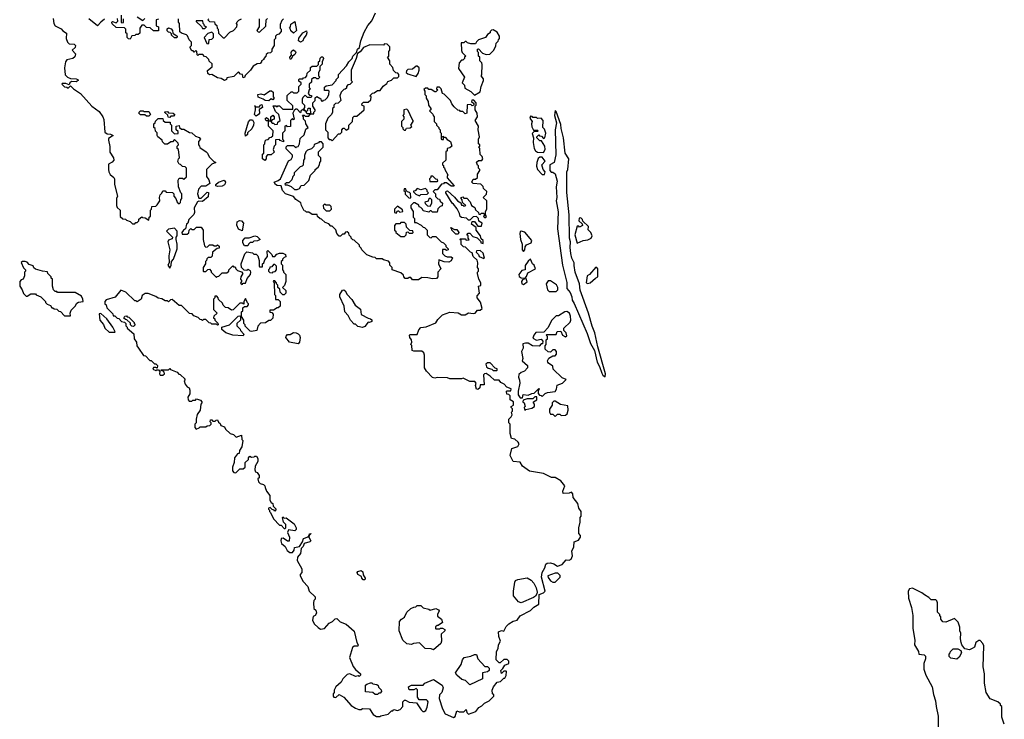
# Model space of a CAD drawing. Extents: x 2807299 to 2951576, y 860688 to 1033801.
# Tile 60 of 72: x 2875950 to 2884382, y 983177 to 989167. Entities that reach past the tile are written whole.
import ezdxf

# ---------------------------------------------------------------- set-up
doc = ezdxf.new("R2010")
doc.units = 0

msp = doc.modelspace()

# ---------------------------------------------------------------- linework, layer by layer
at = {"layer": '0CON10XD'}
for points in [[(2878755, 987350), (2878741.7, 987348.3), (2878728.3, 987331.7), (2878715, 987330), (2878697, 987313), (2878685, 987312.5), (2878667.5, 987335), (2878658.3, 987368.3), (2878625, 987400), (2878615, 987400), (2878598.3, 987418.3), (2878565, 987430), (2878535, 987460), (2878523, 987463), (2878501.7, 987481.7), (2878498.3, 987498.3), (2878455, 987500), (2878425, 987520), (2878405, 987520), (2878398.3, 987528.3), (2878385, 987530), (2878362.5, 987575), (2878358.3, 987598.3), (2878315, 987627.5), (2878293.6, 987653.6), (2878225.9, 987675.9), (2878200, 987705), (2878190, 987745), (2878155, 987746.2), (2878141.2, 987755), (2878130, 987775), (2878165, 987790), (2878183.3, 987805), (2878251.7, 987958.3), (2878275, 987970), (2878286.4, 987993.6), (2878287.5, 988007.5), (2878231.7, 988061.7), (2878231.7, 988078.3), (2878245, 988090), (2878295, 988090), (2878315, 988070), (2878321.7, 988078.3), (2878335, 988080), (2878347.5, 988105), (2878351.7, 988148.3), (2878385, 988180), (2878401.7, 988228.3), (2878420, 988245), (2878400, 988275), (2878398.3, 988298.3), (2878380, 988315), (2878380, 988335), (2878371.7, 988348.3), (2878385, 988350), (2878395, 988340), (2878425, 988340), (2878440, 988360), (2878411.7, 988361.7), (2878400, 988380), (2878381.7, 988391.7), (2878380, 988400), (2878361.7, 988388.3), (2878355, 988370), (2878325, 988400), (2878315, 988400), (2878301.7, 988388.3), (2878290, 988365), (2878300, 988315), (2878295, 988310), (2878285, 988320), (2878270, 988305), (2878268.3, 988251.7), (2878245, 988250), (2878235, 988260), (2878220, 988255), (2878220, 988215), (2878200, 988195), (2878200, 988145), (2878210, 988135), (2878208.3, 988121.7), (2878181.7, 988131.7), (2878175, 988140), (2878141.7, 988138.3), (2878140, 988095), (2878130, 988085), (2878120, 988055), (2878128.3, 988031.7), (2878105, 988010), (2878071.7, 988008.3), (2878060, 987995), (2878060, 987975), (2878048.3, 987961.7), (2878030, 987975), (2878030, 988015), (2878040, 988025), (2878040, 988095), (2878050, 988105), (2878051.7, 988128.3), (2878061.7, 988138.3), (2878078.3, 988141.7), (2878091.7, 988158.3), (2878105, 988160), (2878118.3, 988171.7), (2878120, 988215), (2878080, 988255), (2878080, 988300), (2878061.7, 988301.7), (2878051.7, 988318.3), (2878065, 988330), (2878080, 988315), (2878080, 988300), (2878100, 988300), (2878100, 988335), (2878118.3, 988348.3), (2878130, 988335), (2878130, 988315), (2878111.7, 988308.3), (2878100, 988295), (2878111.7, 988281.7), (2878125, 988280), (2878135, 988270), (2878158.3, 988271.7), (2878161.7, 988288.3), (2878180, 988305), (2878170, 988355), (2878141.7, 988381.7), (2878121.7, 988428.3), (2878145, 988430), (2878155, 988420), (2878161.7, 988428.3), (2878175, 988430), (2878205, 988400), (2878288.3, 988401.7), (2878288.3, 988428.3), (2878240, 988475), (2878241.7, 988518.3), (2878275, 988550), (2878285, 988550), (2878295, 988540), (2878325, 988540), (2878340, 988555), (2878340, 988595), (2878360, 988615), (2878360, 988625), (2878341.7, 988641.7), (2878340, 988655), (2878345, 988660), (2878375, 988660), (2878381.7, 988668.3), (2878398.3, 988671.7), (2878410, 988685), (2878411.7, 988708.3), (2878440, 988735), (2878441.7, 988758.3), (2878455, 988770), (2878495, 988770), (2878508.3, 988781.7), (2878510, 988805), (2878520, 988815), (2878523, 988837), (2878535, 988850), (2878545, 988850), (2878552.5, 988835), (2878540, 988805), (2878540, 988785), (2878520, 988765), (2878520, 988735), (2878510, 988715), (2878510, 988685), (2878520, 988675), (2878505, 988660), (2878495, 988660), (2878485, 988670), (2878465, 988670), (2878450, 988655), (2878448.3, 988631.7), (2878430, 988615), (2878430, 988585), (2878440, 988575), (2878430, 988565), (2878420, 988535), (2878431.7, 988521.7), (2878448.3, 988518.3), (2878450, 988505), (2878445, 988500), (2878415, 988500), (2878395, 988520), (2878375, 988500), (2878370, 988485), (2878370, 988455), (2878390, 988435), (2878390, 988415), (2878380, 988400), (2878405, 988380), (2878418.3, 988391.7), (2878421.7, 988408.3), (2878438.3, 988408.3), (2878440, 988360), (2878468.3, 988361.7), (2878470, 988375), (2878480, 988385), (2878480, 988395), (2878460, 988425), (2878460, 988455), (2878480, 988475), (2878481.7, 988498.3), (2878495, 988510), (2878528.3, 988488.3), (2878531.7, 988471.7), (2878545, 988470), (2878551.7, 988478.3), (2878565, 988480), (2878585, 988500), (2878597.5, 988525), (2878600, 988555), (2878595, 988560), (2878561.7, 988561.7), (2878561.7, 988588.3), (2878575, 988600), (2878625, 988610), (2878660, 988645), (2878660, 988655), (2878680, 988675), (2878681.7, 988698.3), (2878749.3, 988770.7), (2878767.5, 988805), (2878786.4, 988823.6), (2878796.7, 988833.3), (2878804.2, 988855.8), (2878833.8, 988886.2), (2878844.4, 988915.6), (2878861.2, 988928.8), (2878872, 988985), (2878900.5, 989059.5), (2878932.5, 989117.5), (2878965, 989157.5), (2878997.5, 989225)], [(2876237, 989177), (2876243, 989133), (2876252.5, 989115), (2876305, 989087.5), (2876320.7, 989070.7), (2876351.7, 989051.7), (2876347.5, 989005), (2876360, 988975), (2876375, 988960), (2876417, 988957), (2876427.5, 988945), (2876425, 988930), (2876400, 988905), (2876427.5, 988875), (2876422.3, 988847.7), (2876405, 988833.3), (2876355, 988822.5), (2876342.5, 988805), (2876332.5, 988755), (2876340, 988695), (2876360, 988675), (2876385, 988663.3), (2876435, 988660), (2876446.7, 988655), (2876451.2, 988645), (2876435, 988633.8), (2876395, 988637.5), (2876380, 988625), (2876375, 988610), (2876345, 988620), (2876315, 988620), (2876310, 988615), (2876333, 988593), (2876355, 988590), (2876365, 988580), (2876385, 988600), (2876410, 988575), (2876470, 988535), (2876567, 988427), (2876629.3, 988379.3), (2876662.5, 988335), (2876671.7, 988311.7), (2876680, 988205), (2876698.3, 988188.3), (2876726.4, 988186.4), (2876750, 988175), (2876711.7, 988148.3), (2876710, 988135), (2876721.7, 988081.7), (2876723, 988033), (2876752.5, 987985), (2876757.5, 987965), (2876743, 987947), (2876711.7, 987928.3), (2876710, 987885), (2876713, 987863), (2876725, 987840), (2876756.4, 987816.4), (2876762.5, 987805), (2876762.5, 987755), (2876787.5, 987655), (2876780, 987635), (2876780, 987575), (2876785, 987560), (2876810, 987535), (2876811.7, 987481.7), (2876833, 987463), (2876855, 987460), (2876865, 987450), (2876895, 987440), (2876915, 987420), (2876935, 987420), (2876945, 987430), (2876955, 987430), (2876970, 987445), (2876971.7, 987458.3), (2876995, 987480), (2877001.7, 987471.7), (2877025, 987470), (2877055, 987450), (2877060, 987475), (2877070, 987485), (2877070, 987535), (2877080, 987545), (2877081.7, 987568.3), (2877115, 987570), (2877128.3, 987581.7), (2877150, 987615), (2877147.5, 987645), (2877153, 987667), (2877168.3, 987681.7), (2877175, 987700), (2877195, 987700), (2877205, 987690), (2877258.3, 987688.3), (2877270, 987675), (2877270, 987655), (2877287, 987637), (2877300, 987605), (2877315, 987590), (2877328.3, 987601.7), (2877330, 987625), (2877340, 987635), (2877340, 987675), (2877330, 987685), (2877310, 987735), (2877308.3, 987791.7), (2877315, 987810), (2877345, 987810), (2877355, 987800), (2877378.3, 987821.7), (2877380, 987895), (2877368.3, 987908.3), (2877345, 987910), (2877327, 987927), (2877315, 987930), (2877303, 987953), (2877310, 987975), (2877320, 987985), (2877310, 988055), (2877300, 988065), (2877300, 988085), (2877310, 988095), (2877308.3, 988108.3), (2877275, 988140), (2877258.3, 988121.7), (2877245, 988120), (2877215, 988100), (2877191.7, 988101.7), (2877171.7, 988121.7), (2877170, 988135), (2877133.6, 988163.6), (2877127.5, 988175), (2877127, 988197), (2877113, 988213), (2877110, 988235), (2877100, 988245), (2877100, 988275), (2877110, 988285), (2877111.7, 988298.3), (2877135, 988320), (2877175, 988320), (2877180, 988305), (2877195, 988290), (2877238.3, 988288.3), (2877240, 988275), (2877250, 988265), (2877250, 988215), (2877275, 988190), (2877308.3, 988191.7), (2877308.3, 988208.3), (2877290, 988225), (2877290, 988255), (2877315, 988260), (2877320, 988245), (2877335, 988230), (2877355, 988230), (2877405, 988200), (2877425, 988197.5), (2877455, 988170), (2877488.3, 988158.3), (2877497.5, 988145), (2877480, 988125), (2877480, 988095), (2877490, 988085), (2877491.7, 988071.7), (2877546.4, 988036.4), (2877557.5, 988025), (2877571.7, 987991.7), (2877611.7, 987951.7), (2877630, 987945), (2877595, 987930), (2877550, 987885), (2877550, 987825), (2877570, 987795), (2877577, 987763), (2877545, 987740), (2877505, 987740), (2877480, 987715), (2877472.5, 987675), (2877485, 987640), (2877505, 987640), (2877555, 987690), (2877567, 987687), (2877565, 987650), (2877515, 987610), (2877485, 987613.3), (2877473.6, 987606.4), (2877443, 987557), (2877447.5, 987515), (2877441.7, 987498.3), (2877397.5, 987455), (2877390, 987425), (2877380, 987415)], [(2876675, 989170), (2876643.9, 989146.1), (2876616.2, 989113.8), (2876542.5, 989175)], [(2877138.3, 989171.7), (2877120, 989165), (2877120, 989115), (2877140, 989105), (2877138.3, 989071.7), (2877095, 989070), (2877068.3, 989098.3), (2877035, 989100), (2877015, 989120), (2876995, 989120), (2876980, 989095), (2876978.3, 989051.7), (2876965, 989040), (2876945, 989040), (2876935, 989030), (2876911.7, 989028.3), (2876895, 989000), (2876881.7, 989001.7), (2876870, 989015), (2876870, 989045), (2876860, 989055), (2876860, 989085), (2876848.3, 989098.3), (2876775, 989100), (2876741.7, 989131.7), (2876740, 989145), (2876745, 989150), (2876775, 989140), (2876790, 989155), (2876788.3, 989178.3)], [(2876820, 989205), (2876820, 989145), (2876825, 989140), (2876838.3, 989141.7), (2876840, 989175)], [(2876955, 989190), (2877005, 989160), (2877021.7, 989178.3)], [(2878210, 989175), (2878195, 989160), (2878180, 989125), (2878180, 989095), (2878190, 989085), (2878190, 989065), (2878168.3, 989041.7), (2878151.7, 989038.3), (2878140, 989025), (2878140, 989005), (2878130, 988995), (2878130, 988945), (2878110, 988915), (2878110, 988895), (2878097, 988883), (2878075, 988880), (2878061.7, 988868.3), (2878057, 988853), (2878040, 988835), (2878040, 988825), (2878020, 988815), (2878020, 988805), (2878008.3, 988791.7), (2877985, 988787.5), (2877950.7, 988769.3), (2877926.4, 988733.6), (2877881.7, 988688.3), (2877875, 988672.5), (2877865, 988670), (2877858.3, 988698.3), (2877841.7, 988701.7), (2877825, 988720), (2877785, 988680), (2877725, 988670), (2877720, 988655), (2877705, 988647.5), (2877675, 988662.5), (2877645, 988667.5), (2877596.7, 988696.7), (2877575, 988694), (2877560, 988705), (2877558.3, 988731.7), (2877598.3, 988761.7), (2877598.3, 988788.3), (2877571.7, 988811.7), (2877570, 988825), (2877558.3, 988838.3), (2877548.3, 988848.3), (2877531.7, 988851.7), (2877518.3, 988868.3), (2877485, 988870), (2877475, 988860), (2877470, 988865), (2877468.3, 988898.3), (2877455, 988900), (2877445, 988890), (2877435, 988900), (2877425, 988900), (2877410, 988925), (2877410, 988935), (2877420, 988945), (2877420, 988975), (2877400, 988995), (2877388.3, 989028.3), (2877378.3, 989038.3), (2877335, 989050), (2877321.7, 989061.7), (2877320, 989135), (2877310, 989145), (2877310, 989175)], [(2877535, 989090), (2877550, 989105), (2877531.7, 989111.7), (2877530, 989125), (2877520, 989135), (2877518.3, 989158.3), (2877461.7, 989158.3), (2877461.7, 989151.7), (2877508.3, 989108.3), (2877515, 989090), (2877535, 989090)], [(2877570, 989175), (2877560, 989165), (2877575, 989150), (2877618.3, 989148.3), (2877621.7, 989131.7), (2877637, 989117), (2877640, 989095), (2877650, 989085), (2877651.7, 989051.7), (2877691.7, 989011.7), (2877705, 989010), (2877750.7, 989059.3), (2877780, 989075), (2877810, 989105), (2877812.5, 989125), (2877807.5, 989135), (2877813, 989147), (2877827, 989163), (2877850, 989175)], [(2878000, 989175), (2878000, 989105), (2877980, 989075), (2877991.7, 989061.7), (2878005, 989060), (2878058.3, 989111.7), (2878060, 989165), (2878071.7, 989178.3)], [(2878295, 989050), (2878271.7, 989071.7), (2878270, 989085), (2878260, 989095), (2878270, 989105), (2878271.7, 989128.3), (2878305, 989150), (2878320, 989075), (2878295, 989050)], [(2877295, 989010), (2877275, 989010), (2877250, 989035), (2877250, 989045), (2877238.3, 989058.3), (2877225, 989060), (2877211.7, 989071.7), (2877211.7, 989088.3), (2877225, 989097.5), (2877248.3, 989088.3), (2877260, 989075), (2877261.7, 989051.7), (2877300, 989025), (2877295, 989010)], [(2877565, 988960), (2877570, 988965), (2877571.7, 988998.3), (2877595, 989000), (2877610, 989015), (2877610, 989045), (2877595, 989060), (2877561.7, 989048.3), (2877530, 989015), (2877551.7, 988961.7), (2877565, 988960)], [(2878355, 988973.8), (2878336.7, 988985), (2878341.7, 989008.3), (2878376.1, 989053.9), (2878405, 989070), (2878408.8, 989055), (2878403.8, 989035), (2878382.5, 989007.5), (2878373.8, 988985), (2878355, 988973.8)], [(2879845, 988520), (2879895, 988550), (2879902.5, 988595), (2879922.5, 988645), (2879921.7, 988661.7), (2879902.5, 988685), (2879907.5, 988695), (2879911.7, 988781.7), (2879907, 988797), (2879890, 988815), (2879890, 988845), (2879880, 988855), (2879880, 988885), (2879870, 988895), (2879870, 988915), (2879878.3, 988918.3), (2879915, 988880), (2879945, 988867.5), (2879975, 988872.5), (2880010, 988905), (2880027, 988943), (2880030, 988965), (2880048.3, 988981.7), (2880050, 988995), (2880060, 989005), (2880060, 989025), (2880039.3, 989059.3), (2880005, 989080), (2879991.7, 989078.3), (2879980, 989065), (2879980, 989055), (2879955, 989040), (2879940, 989015), (2879880, 988995), (2879861.7, 988978.3), (2879855, 988960), (2879815, 988960), (2879785, 988970), (2879775, 988980), (2879765, 988980), (2879755, 988970), (2879730, 988970), (2879733, 988903), (2879740, 988885), (2879770, 988855), (2879760, 988845), (2879760, 988835), (2879745, 988820), (2879735, 988820), (2879713, 988797), (2879708.3, 988748.3), (2879760, 988675), (2879740, 988625), (2879760, 988605), (2879761.7, 988581.7), (2879813, 988553), (2879845, 988520)], [(2878275, 988830), (2878265, 988830), (2878262.5, 988845), (2878277.5, 988862.5), (2878273.8, 988885), (2878279.3, 988900.7), (2878295, 988907.5), (2878313.3, 988895), (2878313.8, 988885), (2878305, 988867.5), (2878287.5, 988855), (2878275, 988830)], [(2878625, 988130), (2878681.7, 988188.3), (2878695, 988190), (2878710, 988205), (2878710, 988225), (2878721.7, 988238.3), (2878728.3, 988238.3), (2878745, 988220), (2878770, 988235), (2878770, 988265), (2878800, 988295), (2878801.7, 988328.3), (2878815, 988340), (2878838.3, 988341.7), (2878900, 988395), (2878900, 988425), (2878881.7, 988431.7), (2878880, 988445), (2878895, 988460), (2878935, 988460), (2878958.3, 988481.7), (2878960, 988505), (2878950, 988515), (2878971.7, 988538.3), (2878985, 988540), (2879015, 988560), (2879038.3, 988561.7), (2879061.7, 988598.3), (2879095, 988620), (2879101.7, 988638.3), (2879135, 988650), (2879155, 988670), (2879185, 988670), (2879198.3, 988681.7), (2879198.3, 988698.3), (2879188.3, 988708.3), (2879171.7, 988711.7), (2879151.7, 988731.7), (2879147, 988757), (2879120, 988785), (2879120, 988815), (2879100, 988845), (2879110, 988855), (2879110, 988895), (2879120, 988905), (2879120, 988935), (2879098.3, 988958.3), (2879075, 988960), (2879065, 988950), (2878948.3, 988951.7), (2878895, 988927.5), (2878865, 988892.5), (2878842.5, 988877.5), (2878832.5, 988835), (2878790, 988735), (2878790, 988645), (2878800, 988635), (2878778.3, 988611.7), (2878761.7, 988608.3), (2878750, 988595), (2878748.3, 988581.7), (2878738.3, 988571.7), (2878725, 988570), (2878703, 988547), (2878692.5, 988515), (2878700, 988475), (2878677, 988453), (2878655, 988450), (2878640, 988435), (2878640, 988415), (2878630, 988405), (2878630, 988375), (2878620, 988355), (2878590, 988325), (2878570, 988275), (2878570, 988225), (2878590, 988205), (2878590, 988155), (2878601.7, 988141.7), (2878615, 988140), (2878625, 988130)], [(2879345, 988680), (2879362.5, 988705), (2879370, 988735), (2879370, 988755), (2879355, 988770), (2879345, 988770), (2879315, 988742.5), (2879275, 988740), (2879261.7, 988728.3), (2879260, 988715), (2879273, 988703), (2879345, 988680)], [(2878085, 988472.5), (2878053.6, 988473.6), (2878035, 988487.5), (2877993, 988503), (2877990, 988525), (2878015, 988532.5), (2878045, 988522.5), (2878093, 988557), (2878107, 988557), (2878120, 988545), (2878120, 988505), (2878130, 988495), (2878118.3, 988481.7), (2878105, 988490), (2878085, 988472.5)], [(2879665, 983193.3), (2879678.3, 983201.7), (2879695, 983250), (2879715, 983240), (2879755, 983240), (2879775, 983260), (2879780, 983235), (2879795, 983220), (2879857, 983243), (2879883.6, 983276.4), (2879909.3, 983290.7), (2879930, 983315), (2879970, 983335), (2880010, 983375), (2880010, 983385), (2880000, 983395), (2879997.5, 983425), (2880007.5, 983455), (2880040, 983495), (2880068.3, 983501.7), (2880095, 983530), (2880105, 983530), (2880117, 983553), (2880120, 983585), (2880115, 983590), (2880095, 983590), (2880075, 983570), (2880070, 983595), (2880088.3, 983611.7), (2880105, 983640), (2880140, 983655), (2880140, 983675), (2880125, 983690), (2880095, 983690), (2880065, 983660), (2880055, 983660), (2880030, 983685), (2880033.6, 983756.4), (2880047, 983783), (2880050, 983815), (2880067.5, 983845), (2880052.5, 983885), (2880050, 983925), (2880075, 983937.5), (2880095, 983930), (2880115, 983970), (2880140, 983995), (2880175, 984016.7), (2880210, 984025), (2880235, 984062.5), (2880325, 984107.5), (2880353.6, 984136.4), (2880395, 984162.5), (2880400, 984245), (2880435, 984260), (2880450, 984275), (2880418, 984395), (2880423.3, 984435), (2880446.7, 984473.3), (2880455.8, 984504.2), (2880466.1, 984513.9), (2880495.9, 984515.9), (2880525, 984508.8), (2880555, 984487.5), (2880595, 984502.5), (2880629.3, 984540.7), (2880655, 984540), (2880673, 984547), (2880683.3, 984575), (2880677.5, 984615), (2880697, 984653), (2880700, 984695), (2880735, 984710), (2880752.5, 984735), (2880751.7, 984751.7), (2880738.3, 984768.3), (2880737.5, 984815), (2880750, 984865), (2880750, 984905), (2880757.5, 984915), (2880760, 984955), (2880740, 984985), (2880730, 985025), (2880690, 985075), (2880688.3, 985108.3), (2880675, 985120), (2880655, 985112.5), (2880605, 985110), (2880600.7, 985129.3), (2880617.5, 985175), (2880585, 985217.5), (2880535, 985247.5), (2880505, 985247.5), (2880435, 985280), (2880315, 985301.2), (2880257.5, 985345), (2880235, 985377.5), (2880177.5, 985385), (2880150, 985435), (2880163.6, 985496.4), (2880215, 985513.3), (2880226.7, 985535), (2880219.3, 985549.3), (2880190, 985575), (2880161.7, 985581.7), (2880150, 985625), (2880150, 985705), (2880140, 985715), (2880140, 985745), (2880160, 985765), (2880167, 985783), (2880162.5, 985805), (2880170, 985815), (2880170, 985835), (2880160, 985845), (2880160, 985855), (2880180, 985865), (2880180, 985895), (2880151.7, 985911.7), (2880150, 985945), (2880138.3, 985958.3), (2880121.7, 985961.7), (2880120, 985985), (2880125, 985990), (2880155, 985990), (2880160, 986005), (2880121.7, 986021.7), (2880100, 986045), (2880070, 986060), (2880055, 986080), (2880015, 986080), (2879980, 986115), (2879945, 986137.5), (2879930, 986135), (2879922.5, 986125), (2879928.3, 986041.7), (2879895, 986040), (2879890, 986015), (2879875, 986000), (2879863, 986003), (2879852.5, 986035), (2879860, 986055), (2879848.3, 986068.3), (2879805, 986070), (2879747, 986097), (2879735, 986092.5), (2879635, 986092.5), (2879615, 986100), (2879525, 986102.5), (2879505, 986097.5), (2879485, 986103.3), (2879435, 986157.5), (2879417.5, 986185), (2879417.5, 986295), (2879410, 986315), (2879395, 986330), (2879325, 986330), (2879310, 986335), (2879308.3, 986378.3), (2879300, 986385), (2879307.5, 986405), (2879306.7, 986425), (2879290, 986445), (2879287.5, 986465), (2879295, 986470), (2879355, 986470), (2879368.3, 986511.7), (2879385, 986530), (2879431.7, 986538.3), (2879515, 986570), (2879530.7, 986599.3), (2879571.7, 986638.3), (2879635, 986662.5), (2879705, 986657.5), (2879735, 986640), (2879765, 986640), (2879792.5, 986657.5), (2879835, 986650), (2879850, 986655), (2879871.7, 986678.3), (2879895, 986680), (2879910, 986695), (2879897, 986747), (2879867.5, 986785), (2879868.3, 986801.7), (2879887.5, 986825), (2879880, 986885), (2879898.3, 986891.7), (2879900, 986915), (2879882.5, 986945), (2879870, 986995), (2879870, 987005), (2879880, 987015), (2879880, 987035), (2879870, 987045), (2879872.5, 987085), (2879867, 987107), (2879835, 987140), (2879825, 987170), (2879810, 987175), (2879768.3, 987218.3), (2879751.7, 987221.7), (2879731.7, 987241.7), (2879730, 987275), (2879720, 987285), (2879725, 987290), (2879765, 987290), (2879775, 987280), (2879798.3, 987281.7), (2879790, 987295), (2879790, 987315), (2879780, 987325), (2879791.7, 987338.3), (2879805, 987340), (2879831.7, 987311.7), (2879868.3, 987298.3), (2879898.3, 987268.3), (2879900, 987255), (2879918.3, 987251.7), (2879920, 987275), (2879901.7, 987291.7), (2879897, 987317), (2879860, 987365), (2879858.3, 987388.3), (2879820, 987415), (2879825, 987440), (2879845, 987440), (2879875, 987400), (2879905, 987400), (2879910, 987425), (2879881.7, 987441.7), (2879880, 987465), (2879861.7, 987481.7), (2879835, 987480), (2879805, 987450), (2879795, 987450), (2879776.4, 987466.4), (2879733, 987473), (2879721.7, 987481.7), (2879717, 987507), (2879697, 987547), (2879666.4, 987586.4), (2879652.5, 987595), (2879600, 987685), (2879601.7, 987698.3), (2879615, 987700), (2879675, 987647.5), (2879700, 987615), (2879728.3, 987598.3), (2879735, 987580), (2879745, 987580), (2879755, 987570), (2879770, 987575), (2879741.7, 987601.7), (2879740, 987625), (2879730, 987635), (2879730, 987645), (2879745, 987650), (2879755, 987640), (2879778.3, 987638.3), (2879808.3, 987608.3), (2879820, 987575), (2879848.3, 987558.3), (2879855, 987540), (2879880, 987515), (2879881.7, 987501.7), (2879895, 987500), (2879905, 987510), (2879925, 987510), (2879930, 987495), (2879921.7, 987481.7), (2879935, 987470), (2879947.5, 987482.5), (2879940, 987495), (2879940, 987525), (2879950, 987545), (2879950, 987615), (2879920, 987645), (2879948.3, 987671.7), (2879950, 987695), (2879921.7, 987721.7), (2879918.3, 987738.3), (2879898.3, 987758.3), (2879833.6, 987763.6), (2879822.5, 987775), (2879835, 987800), (2879855, 987800), (2879870, 987815), (2879870, 987845), (2879890, 987875), (2879890, 987885), (2879880, 987895), (2879880, 987915), (2879871.7, 987921.7), (2879863, 987947), (2879878.3, 987961.7), (2879908.3, 987961.7), (2879917.5, 987975), (2879910, 987995), (2879893, 988013), (2879890, 988065), (2879880, 988075), (2879890, 988085), (2879890, 988095), (2879880, 988105), (2879880, 988145), (2879887.5, 988165), (2879877.5, 988225), (2879880, 988255), (2879850, 988305), (2879870, 988335), (2879867, 988367), (2879850, 988395), (2879850, 988425), (2879860, 988435), (2879860, 988455), (2879838.3, 988478.3), (2879821.7, 988478.3), (2879820, 988465), (2879838.3, 988448.3), (2879840, 988435), (2879825, 988430), (2879815, 988440), (2879781.7, 988438.3), (2879780, 988365), (2879765, 988360), (2879745, 988380), (2879725, 988380), (2879718.3, 988388.3), (2879701.7, 988391.7), (2879671.7, 988421.7), (2879650, 988445), (2879640, 988475), (2879585, 988530), (2879570, 988535), (2879560, 988575), (2879545, 988590), (2879521.7, 988588.3), (2879520, 988575), (2879530, 988565), (2879515, 988550), (2879505, 988550), (2879475, 988570), (2879455, 988570), (2879445, 988580), (2879425, 988580), (2879411.7, 988568.3), (2879420, 988555), (2879420, 988525), (2879430, 988515), (2879430, 988495), (2879447, 988467), (2879450, 988435), (2879470, 988405), (2879470, 988395), (2879460, 988385), (2879488.3, 988358.3), (2879490, 988345), (2879500, 988335), (2879500, 988295), (2879520, 988275), (2879520, 988265), (2879540, 988245), (2879540, 988235), (2879550, 988225), (2879550, 988205), (2879560, 988195), (2879560, 988145), (2879565, 988140), (2879578.3, 988141.7), (2879580, 988160), (2879570, 988165), (2879575, 988170), (2879580, 988160), (2879595, 988160), (2879611.7, 988141.7), (2879640, 988125), (2879650, 988085), (2879635, 988070), (2879610, 988065), (2879610, 988045), (2879600, 988035), (2879600, 987965), (2879571.7, 987938.3), (2879570, 987925), (2879578.3, 987918.3), (2879580, 987905), (2879588.3, 987898.3), (2879590, 987885), (2879617, 987837), (2879610, 987825), (2879611.7, 987811.7), (2879670, 987745), (2879665, 987740), (2879645, 987742.5), (2879605, 987770), (2879585, 987770), (2879578.3, 987761.7), (2879561.7, 987758.3), (2879525, 987710), (2879505, 987710), (2879490, 987695), (2879510, 987675), (2879511.7, 987651.7), (2879531.7, 987631.7), (2879545, 987630), (2879551.7, 987611.7), (2879570, 987595), (2879568.3, 987571.7), (2879551.7, 987568.3), (2879531.7, 987548.3), (2879525, 987520), (2879485, 987520), (2879475, 987530), (2879465, 987530), (2879455, 987520), (2879405, 987530), (2879400, 987545), (2879385, 987560), (2879370, 987565), (2879368.3, 987578.3), (2879335, 987600), (2879321.7, 987598.3), (2879300, 987575), (2879300, 987555), (2879320, 987525), (2879320, 987475), (2879330, 987465), (2879331.7, 987431.7), (2879345, 987430), (2879387, 987407), (2879405, 987390), (2879418.3, 987388.3), (2879440, 987365), (2879440, 987325), (2879461.7, 987301.7), (2879475, 987300), (2879485, 987310), (2879515, 987310), (2879560, 987265), (2879580, 987255), (2879600, 987235), (2879600, 987225), (2879620, 987205), (2879620, 987195), (2879605, 987190), (2879595, 987200), (2879571.7, 987198.3), (2879570, 987165), (2879590, 987145), (2879610, 987135), (2879645, 987137.5), (2879657, 987127), (2879645, 987102.5), (2879625, 987090), (2879583.9, 987093.9), (2879540, 987110), (2879537.5, 987075), (2879557.5, 987035), (2879530, 987005), (2879530, 986965), (2879518.3, 986951.7), (2879485, 986947.5), (2879445, 986957.5), (2879395, 986960), (2879365, 986940), (2879315, 986940), (2879300, 986960), (2879285, 986960), (2879275, 986950), (2879251.7, 986951.7), (2879240, 986965), (2879238.3, 986978.3), (2879215, 987000), (2879140, 987025), (2879140, 987045), (2879120, 987065), (2879120, 987085), (2879108.3, 987098.3), (2879065, 987110), (2879055, 987120), (2879005, 987120), (2878995, 987130), (2878973, 987133), (2878923.8, 987153.8), (2878880, 987195), (2878875, 987210), (2878860, 987225), (2878860, 987235), (2878815, 987280), (2878801.7, 987281.7), (2878790, 987295), (2878790, 987305), (2878771.7, 987321.7), (2878768.3, 987338.3), (2878755, 987350)], [(2877055, 988340), (2877035, 988340), (2877021.7, 988351.7), (2876985, 988352.5), (2876970, 988365), (2876972.5, 988375), (2876985, 988387.5), (2877007, 988387), (2877015, 988380), (2877055, 988380), (2877070, 988355), (2877055, 988340)], [(2877235, 988330), (2877221.7, 988331.7), (2877218.3, 988348.3), (2877191.7, 988371.7), (2877191.7, 988378.3), (2877215, 988380), (2877225, 988370), (2877265, 988367.5), (2877280, 988355), (2877268.3, 988341.7), (2877245, 988340), (2877235, 988330)], [(2877975, 988340), (2877960, 988355), (2877970, 988395), (2877970, 988420), (2877960, 988425), (2877965, 988430), (2877970, 988420), (2878005, 988420), (2878010, 988435), (2878025, 988440), (2878030, 988415), (2878001.7, 988398.3), (2878002.5, 988365), (2877996.4, 988353.6), (2877975, 988340)], [(2879255, 988220), (2879261.7, 988238.3), (2879295, 988240), (2879308.3, 988251.7), (2879300, 988265), (2879320, 988295), (2879320, 988305), (2879310, 988315), (2879278.3, 988388.3), (2879265, 988400), (2879240, 988395), (2879240, 988355), (2879230, 988345), (2879240, 988335), (2879240, 988315), (2879220, 988295), (2879220, 988255), (2879230, 988245), (2879231.7, 988231.7), (2879241.7, 988221.7), (2879255, 988220)], [(2880965, 986110), (2880966.7, 986135), (2880901.2, 986365), (2880876.2, 986485), (2880853, 986543), (2880822.5, 986655), (2880751.1, 986851.1), (2880744.2, 986905), (2880706.9, 987005), (2880697.7, 987062.3), (2880700, 987085), (2880680, 987125), (2880670, 987165), (2880664, 987215), (2880668, 987265), (2880659.2, 987295), (2880656, 987495), (2880636.8, 987686.8), (2880635.6, 987864.4), (2880645.8, 987885), (2880654.3, 987975), (2880622.5, 988025), (2880606.9, 988155), (2880586, 988235), (2880585, 988270), (2880545, 988380), (2880535, 988390), (2880530, 988345), (2880546.2, 988285), (2880536.7, 988225), (2880541.7, 988008.3), (2880526.1, 987943.9), (2880490, 987925), (2880490, 987875), (2880502.5, 987862.5), (2880515, 987862.5), (2880535, 987847.5), (2880552.5, 987785), (2880544, 987735), (2880550, 987645), (2880544, 987615), (2880560.9, 987520.9), (2880556.7, 987375), (2880597.9, 987065), (2880615, 986996), (2880635, 986917.5), (2880637.1, 986865), (2880665, 986830.8), (2880678.5, 986795), (2880680.6, 986765), (2880697.8, 986737.8), (2880810.6, 986480.6), (2880838.8, 986395), (2880874, 986334), (2880896.7, 986235), (2880917, 986197), (2880935, 986140), (2880945, 986122.5), (2880965, 986110)], [(2877885, 988170), (2877880, 988195), (2877908.3, 988291.7), (2877925, 988310), (2877945, 988310), (2877956.4, 988286.4), (2877953.3, 988265), (2877938.3, 988231.7), (2877901.7, 988198.3), (2877900, 988185), (2877885, 988170)], [(2880435, 988030), (2880450, 988055), (2880447.5, 988085), (2880418.3, 988128.3), (2880405, 988130), (2880380, 988155), (2880380, 988165), (2880395, 988180), (2880401.7, 988171.7), (2880418.3, 988168.3), (2880435, 988150), (2880447.5, 988155), (2880456, 988195), (2880445, 988230), (2880430, 988245), (2880433.3, 988305), (2880415, 988322.5), (2880385, 988320), (2880375, 988330), (2880345, 988330), (2880338.3, 988338.3), (2880325, 988340), (2880320, 988325), (2880340, 988295), (2880332.5, 988275), (2880335, 988250), (2880351.7, 988221.7), (2880385, 988220), (2880390, 988215), (2880385, 988210), (2880355, 988210), (2880338.3, 988191.7), (2880350, 988155), (2880347.5, 988115), (2880357.5, 988065), (2880367.5, 988045), (2880385, 988032.5), (2880435, 988030)], [(2878325, 987712.5), (2878345, 987720), (2878361.7, 987748.3), (2878385, 987750), (2878425, 987790), (2878440, 987835), (2878480, 987875), (2878480, 987885), (2878506.4, 987903.6), (2878517, 987923), (2878520, 987945), (2878530, 987955), (2878530, 987985), (2878510, 988005), (2878510, 988035), (2878550, 988075), (2878550, 988105), (2878535, 988120), (2878515, 988120), (2878508.3, 988111.7), (2878471.7, 988098.3), (2878468.3, 988081.7), (2878448.3, 988061.7), (2878415, 988050), (2878400, 988035), (2878390, 988005), (2878390, 987975), (2878380, 987965), (2878378.3, 987921.7), (2878368.3, 987911.7), (2878351.7, 987908.3), (2878300, 987855), (2878300, 987835), (2878290, 987825), (2878280, 987795), (2878255, 987770), (2878235, 987770), (2878221.7, 987758.3), (2878223, 987753), (2878241.7, 987751.7), (2878275, 987737.5), (2878303, 987713), (2878325, 987712.5)], [(2880445, 987840), (2880450, 987865), (2880433.3, 987885), (2880422.5, 987925), (2880450, 987955), (2880425, 987990), (2880405, 987990), (2880391.7, 987978.3), (2880380, 987945), (2880377.5, 987912.5), (2880383.8, 987885), (2880425, 987842.5), (2880445, 987840)], [(2877645, 987737.5), (2877630, 987745), (2877630, 987755), (2877653, 987777), (2877701.7, 987791.7), (2877712.5, 987775), (2877710, 987765), (2877705, 987752.5), (2877685, 987740), (2877645, 987737.5)], [(2879525, 987780), (2879530, 987785), (2879528.3, 987798.3), (2879515, 987800), (2879488.3, 987828.3), (2879471.7, 987828.3), (2879470, 987815), (2879460, 987805), (2879461.7, 987781.7), (2879525, 987780)], [(2879295, 987640), (2879300, 987645), (2879298.3, 987678.3), (2879288.3, 987688.3), (2879271.7, 987691.7), (2879260, 987705), (2879258.3, 987718.3), (2879241.7, 987718.3), (2879240, 987705), (2879250, 987695), (2879251.7, 987671.7), (2879281.7, 987641.7), (2879295, 987640)], [(2879375, 987660), (2879385, 987670), (2879438.3, 987671.7), (2879450, 987685), (2879440, 987695), (2879438.3, 987708.3), (2879425, 987720), (2879385, 987710), (2879355, 987720), (2879338.3, 987701.7), (2879321.7, 987698.3), (2879321.7, 987691.7), (2879341.7, 987671.7), (2879375, 987660)], [(2879465, 987570), (2879480, 987595), (2879480, 987625), (2879465, 987640), (2879451.7, 987628.3), (2879448.3, 987611.7), (2879420, 987605), (2879421.7, 987591.7), (2879441.7, 987571.7), (2879465, 987570)], [(2878605, 987530), (2878620, 987545), (2878618.3, 987568.3), (2878605, 987580), (2878575, 987580), (2878561.7, 987588.3), (2878550, 987575), (2878551.7, 987551.7), (2878575, 987530), (2878605, 987530)], [(2879175, 987510), (2879185, 987530), (2879195, 987530), (2879205, 987520), (2879230, 987525), (2879228.3, 987538.3), (2879185, 987570), (2879160, 987545), (2879160, 987515), (2879175, 987510)], [(2877855, 987360), (2877823.6, 987373.6), (2877808.3, 987408.3), (2877812.5, 987435), (2877833.6, 987446.4), (2877850, 987445), (2877867.5, 987425), (2877855, 987360)], [(2880725, 987252.5), (2880775, 987277.5), (2880815, 987282.5), (2880843, 987297), (2880852.5, 987315), (2880840, 987345), (2880818.3, 987368.3), (2880820, 987395), (2880771.7, 987441.7), (2880770, 987455), (2880755, 987470), (2880741.7, 987468.3), (2880740, 987445), (2880768.3, 987418.3), (2880770, 987405), (2880745, 987390), (2880738.3, 987398.3), (2880725, 987400), (2880703.3, 987325), (2880725, 987252.5)], [(2877380, 987415), (2877370, 987375), (2877352.5, 987365), (2877340, 987345), (2877341.7, 987331.7), (2877385, 987330), (2877398.3, 987341.7), (2877400, 987365), (2877415, 987380), (2877425, 987370), (2877445, 987370), (2877465, 987390), (2877505, 987390), (2877520, 987365), (2877520, 987285), (2877531.7, 987231.7), (2877545, 987220), (2877558.3, 987221.7), (2877575, 987240), (2877605, 987240), (2877615, 987230), (2877635, 987230), (2877645, 987240), (2877658.3, 987228.3), (2877658.3, 987211.7), (2877641.7, 987208.3), (2877600, 987175), (2877598.3, 987141.7), (2877588.3, 987131.7), (2877565, 987130), (2877551.7, 987118.3), (2877550, 987105), (2877540, 987095), (2877540, 987075), (2877520, 987045), (2877520, 987015), (2877525, 987010), (2877545, 987010), (2877561.7, 987028.3), (2877575, 987030), (2877590, 987015), (2877590, 987005), (2877635, 986960), (2877641.7, 986968.3), (2877655, 986970), (2877685, 987000), (2877725, 987000), (2877740, 987015), (2877740, 987025), (2877775, 987060), (2877781.7, 987051.7), (2877795, 987050), (2877800, 987035), (2877815, 987020), (2877848.3, 987008.3), (2877860, 986995), (2877842.5, 986965), (2877840, 986945), (2877850, 986935), (2877850, 986925), (2877841.7, 986911.7), (2877855, 986900), (2877865, 986910), (2877885, 986910), (2877899.3, 986950.7), (2877927.5, 986985), (2877930, 987005), (2877926.4, 987016.4), (2877907, 987027), (2877895, 987020), (2877871.7, 987021.7), (2877850, 987045), (2877847.5, 987075), (2877878.3, 987161.7), (2877895, 987180), (2877945, 987170), (2877955, 987160), (2877975, 987160), (2877990, 987145), (2878000, 987105), (2878000, 987055), (2878005, 987050), (2878028.3, 987051.7), (2878030, 987075), (2878040, 987085), (2878048.3, 987111.7), (2878071.7, 987138.3), (2878070, 987185), (2878075, 987190), (2878110, 987155), (2878115, 987140), (2878135, 987140), (2878151.7, 987158.3), (2878175, 987167.5), (2878205, 987167.5), (2878226.4, 987156.4), (2878230, 987135), (2878215, 987130), (2878200, 987115), (2878200, 987105), (2878190, 987095), (2878190, 987075), (2878200, 987065), (2878200, 987025), (2878210, 987015), (2878210, 987005), (2878230, 986985), (2878230, 986925), (2878218.3, 986891.7), (2878200, 986875), (2878228.3, 986848.3), (2878230, 986825), (2878215, 986810), (2878205, 986810), (2878191.7, 986821.7), (2878180, 986835), (2878178.3, 986858.3), (2878160, 986875), (2878160, 986895), (2878150, 986905), (2878150, 986915), (2878135, 986930), (2878125, 986930), (2878120, 986925), (2878130, 986915), (2878133, 986813), (2878140, 986805), (2878141.7, 986771.7), (2878165, 986770), (2878180, 986755), (2878180, 986715), (2878165, 986700), (2878155, 986700), (2878125, 986680), (2878091.7, 986678.3), (2878091.7, 986661.7), (2878108.3, 986658.3), (2878120, 986645), (2878118.3, 986611.7), (2878098.3, 986591.7), (2878085, 986590), (2878055, 986570), (2878011.7, 986568.3), (2877988.3, 986541.7), (2877980, 986505), (2877935, 986497.5), (2877925, 986500), (2877881.7, 986541.7), (2877880, 986555), (2877870, 986565), (2877870, 986595), (2877850, 986625), (2877850, 986665), (2877860, 986675), (2877861.7, 986698.3), (2877875, 986710), (2877898.3, 986711.7), (2877910, 986725), (2877910, 986735), (2877901.7, 986741.7), (2877885, 986780), (2877870, 986755), (2877868.3, 986731.7), (2877855, 986740), (2877835, 986740), (2877778.3, 986681.7), (2877765, 986680), (2877735, 986700), (2877711.7, 986701.7), (2877691.7, 986721.7), (2877688.3, 986738.3), (2877651.7, 986771.7), (2877650, 986785), (2877638.3, 986798.3), (2877621.7, 986798.3), (2877620, 986785), (2877610, 986775), (2877610, 986685), (2877640, 986655), (2877611.7, 986628.3), (2877610, 986615), (2877620, 986605), (2877620, 986595), (2877648.3, 986568.3), (2877650, 986555), (2877645, 986550), (2877635, 986560), (2877595, 986560), (2877588.3, 986568.3), (2877571.7, 986571.7), (2877545, 986600), (2877525, 986600), (2877515, 986590), (2877508.3, 986598.3), (2877495, 986600), (2877478.3, 986618.3), (2877441.7, 986631.7), (2877428.3, 986648.3), (2877405, 986650), (2877335, 986720), (2877315, 986720), (2877255, 986770), (2877241.7, 986768.3), (2877225, 986750), (2877215, 986760), (2877195, 986760), (2877167, 986777), (2877135, 986782.5), (2877117, 986797), (2877051.7, 986821.7), (2877025, 986822.5), (2877000, 986805), (2876990, 986775), (2876955, 986750), (2876948.3, 986758.3), (2876935, 986760), (2876860, 986835), (2876815, 986850), (2876768.3, 986791.7), (2876691.7, 986768.3), (2876680, 986755), (2876680, 986735), (2876690, 986725), (2876695, 986700), (2876748.3, 986648.3), (2876751.7, 986631.7), (2876765, 986630), (2876785, 986610), (2876798.3, 986608.3), (2876821.7, 986581.7), (2876848.3, 986578.3), (2876860, 986565), (2876860, 986545), (2876870, 986535), (2876870, 986525), (2876928.3, 986478.3), (2876930, 986435), (2876950, 986405), (2876953, 986373), (2876967.5, 986355), (2877011.7, 986291.7), (2877028.3, 986288.3), (2877065, 986250), (2877075, 986250), (2877105, 986220), (2877115, 986220), (2877130, 986205), (2877128.3, 986181.7), (2877115, 986190), (2877095, 986190), (2877090, 986175), (2877115, 986162.5), (2877125, 986170), (2877138.3, 986168.3), (2877150, 986155), (2877147.5, 986135), (2877153, 986123), (2877177, 986123), (2877190, 986135), (2877188.3, 986148.3), (2877178.3, 986158.3), (2877161.7, 986161.7), (2877161.7, 986168.3), (2877225, 986170), (2877235, 986180), (2877241.7, 986171.7), (2877298.3, 986148.3), (2877311.7, 986131.7), (2877325, 986130), (2877368.3, 986088.3), (2877360, 986075), (2877367.5, 986045), (2877383.6, 986023.6), (2877400, 986015), (2877407.5, 985995), (2877407.5, 985962.5), (2877390, 985935), (2877393, 985913), (2877401.7, 985901.7), (2877425, 985900), (2877431.7, 985908.3), (2877455, 985910), (2877465, 985920), (2877498.3, 985908.3), (2877510, 985895), (2877510, 985885), (2877500, 985875), (2877497, 985823), (2877470, 985785), (2877460, 985745), (2877460, 985715), (2877450, 985705), (2877450, 985675), (2877461.7, 985661.7), (2877488.3, 985671.7), (2877495, 985680), (2877545, 985680), (2877555, 985690), (2877578.3, 985691.7), (2877590, 985705), (2877590, 985715), (2877580, 985725), (2877585, 985740), (2877595, 985740), (2877605, 985730), (2877625, 985730), (2877631.7, 985738.3), (2877645, 985740), (2877651.7, 985721.7), (2877668.3, 985708.3), (2877671.7, 985691.7), (2877705, 985680), (2877711.7, 985661.7), (2877753, 985623), (2877780, 985615), (2877805, 985592.5), (2877848.3, 985608.3), (2877853, 985573), (2877860, 985565), (2877851.7, 985508.3), (2877833, 985477), (2877828.3, 985451.7), (2877815, 985450), (2877790, 985415), (2877787.5, 985375), (2877772.5, 985335), (2877773, 985303), (2877785, 985290), (2877801.7, 985288.3), (2877835, 985320), (2877865, 985320), (2877880, 985335), (2877880, 985375), (2877908.3, 985401.7), (2877910, 985415), (2877921.7, 985428.3), (2877935, 985420), (2877957, 985423), (2877965, 985430), (2877978.3, 985428.3), (2877989.3, 985409.3), (2877990, 985385), (2877966.7, 985345), (2877963, 985313), (2877970, 985295), (2877985, 985290), (2878000, 985265), (2878000, 985245), (2877990, 985235), (2877995, 985210), (2878010, 985195), (2878038.3, 985188.3), (2878050, 985175), (2878051.7, 985161.7), (2878065, 985130), (2878091.7, 985091.7), (2878093, 985053), (2878103.3, 985033.3), (2878117.5, 985025), (2878121.7, 985001.7), (2878147.5, 984975), (2878135, 984960), (2878128.3, 984968.3), (2878111.7, 984971.7), (2878095, 984990), (2878080, 984985), (2878080, 984975), (2878088.3, 984968.3), (2878090, 984955), (2878098.3, 984948.3), (2878123.9, 984893.9), (2878175, 984840), (2878188.3, 984838.3), (2878215, 984810), (2878225, 984810), (2878230, 984815), (2878230, 984845), (2878210, 984865), (2878200, 984905), (2878205, 984910), (2878215, 984900), (2878231.7, 984901.7), (2878299.3, 984849.3), (2878317.5, 984815), (2878317, 984803), (2878305, 984790), (2878251.7, 984798.3), (2878242.5, 984775), (2878260, 984735), (2878258.3, 984701.7), (2878243, 984703), (2878207, 984727), (2878190, 984725), (2878187.5, 984705), (2878193.3, 984683.3), (2878222.5, 984655), (2878241.7, 984621.7), (2878263.6, 984603.6), (2878287.5, 984605), (2878300, 984625), (2878302.5, 984647.5), (2878345, 984657.5), (2878372.5, 984695), (2878380, 984725), (2878420, 984740), (2878430, 984750), (2878432.5, 984765), (2878447, 984767), (2878430, 984750), (2878427.5, 984735), (2878442.5, 984705), (2878435, 984697.5), (2878387.5, 984682.5), (2878378.8, 984655), (2878361.2, 984638.8), (2878354.3, 984595.7), (2878328.8, 984565), (2878327, 984537), (2878367.5, 984465), (2878367, 984433), (2878353, 984417), (2878352.5, 984405), (2878377, 984357), (2878417.5, 984315), (2878430, 984275), (2878480, 984225), (2878480, 984205), (2878470, 984195), (2878467.5, 984175), (2878470, 984125), (2878485, 984110), (2878492.5, 984085), (2878480, 984065), (2878463, 984057), (2878457.5, 984025), (2878472.5, 983995), (2878505, 983962.5)], [(2877235, 987040), (2877247.5, 987065), (2877250, 987095), (2877267.5, 987115), (2877300, 987205), (2877300, 987245), (2877290, 987285), (2877290, 987305), (2877300, 987315), (2877300, 987355), (2877275, 987382.5), (2877225, 987373.3), (2877207.5, 987355), (2877260, 987305), (2877255, 987290), (2877225, 987280), (2877217.5, 987265), (2877236.2, 987195), (2877226.7, 987145), (2877230, 987085), (2877217.5, 987065), (2877235, 987040)], [(2879245, 987310), (2879260, 987325), (2879261.7, 987348.3), (2879275, 987350), (2879285, 987340), (2879315, 987340), (2879320, 987345), (2879318.3, 987358.3), (2879291.7, 987361.7), (2879261.7, 987391.7), (2879260, 987415), (2879245, 987430), (2879215, 987430), (2879205, 987420), (2879171.7, 987418.3), (2879160, 987405), (2879160, 987365), (2879170, 987355), (2879170, 987345), (2879215, 987310), (2879245, 987310)], [(2879705, 987330), (2879685, 987330), (2879650, 987365), (2879650, 987380), (2879641.7, 987381.7), (2879641.7, 987388.3), (2879675, 987370), (2879695, 987370), (2879710, 987345), (2879705, 987330)], [(2877905, 987230), (2877875, 987230), (2877860, 987255), (2877860, 987275), (2877881.7, 987298.3), (2877915, 987300), (2877965, 987317.5), (2877985, 987310), (2878010, 987285), (2877987, 987273), (2877955, 987270), (2877945, 987260), (2877925, 987260), (2877910, 987245), (2877905, 987230)], [(2880265, 987182.5), (2880277.5, 987195), (2880278.3, 987221.7), (2880290.7, 987239.3), (2880330, 987255), (2880337.5, 987275), (2880276.4, 987346.4), (2880245, 987357.5), (2880235, 987350), (2880232.5, 987335), (2880238.8, 987285), (2880253.3, 987245), (2880253.3, 987195), (2880265, 987182.5)], [(2879925, 987122.5), (2879930, 987125), (2879918.3, 987168.3), (2879895, 987190), (2879861.7, 987188.3), (2879860, 987175), (2879880, 987155), (2879885, 987140), (2879925, 987122.5)], [(2880265, 986900), (2880297, 986923), (2880288.3, 986948.3), (2880280, 986955), (2880291.7, 986968.3), (2880301.7, 986998.3), (2880367.5, 987035), (2880357.5, 987065), (2880342.5, 987075), (2880325, 987117.5), (2880305, 987100), (2880278.3, 987061.7), (2880280, 987025), (2880251.7, 987018.3), (2880223.6, 986986.4), (2880227, 986967), (2880245, 986957.5), (2880270, 986955), (2880270, 986945), (2880255, 986940), (2880247.5, 986925), (2880250, 986905), (2880265, 986900)], [(2876385, 986630), (2876382.5, 986655), (2876390.8, 986679.2), (2876425.6, 986714.4), (2876440, 986740), (2876455, 986748.8), (2876492.5, 986755), (2876491.2, 986775), (2876479.3, 986799.3), (2876425, 986830), (2876275, 986830), (2876268.3, 986838.3), (2876255, 986840), (2876240, 986855), (2876230, 986885), (2876230, 986945), (2876220, 986955), (2876220, 986965), (2876190, 986995), (2876188.3, 987008.3), (2876145, 987012.5), (2876085, 987030), (2876071.7, 987041.7), (2876065, 987060), (2876031.7, 987071.7), (2876015, 987090), (2875997, 987097), (2875975, 987097.5), (2875961.7, 987088.3), (2875981.7, 987041.7), (2876000, 987025), (2876000, 987015), (2875990, 987005), (2875990, 986975), (2875980, 986945), (2875961.7, 986938.3), (2875950, 986925), (2875950, 986885), (2875970, 986855), (2875981.7, 986821.7), (2876005, 986800), (2876015, 986800), (2876045, 986820), (2876085, 986820), (2876091.7, 986811.7), (2876130, 986795), (2876170, 986755), (2876170, 986745), (2876185, 986730), (2876215, 986720), (2876225, 986700), (2876235, 986700), (2876245, 986690), (2876268.3, 986688.3), (2876285, 986670), (2876298.3, 986668.3), (2876335, 986630), (2876385, 986630)], [(2878115, 987000), (2878121.7, 987008.3), (2878138.3, 987011.7), (2878150, 987025), (2878150, 987055), (2878135, 987070), (2878125, 987070), (2878108.3, 987051.7), (2878091.7, 987048.3), (2878090, 987035), (2878080, 987025), (2878080, 987015), (2878091.7, 987001.7), (2878115, 987000)], [(2880815, 986907.5), (2880835, 986912.5), (2880880, 986955), (2880900, 986965), (2880902.5, 987035), (2880885, 987047.5), (2880830, 986985), (2880810, 986975), (2880802.5, 986915), (2880815, 986907.5)], [(2880545, 986840), (2880557.5, 986855), (2880557.5, 986875), (2880546.4, 986896.4), (2880495, 986930), (2880475, 986930), (2880460, 986905), (2880470, 986855), (2880485, 986840), (2880545, 986840)], [(2878885, 986532.5), (2878845, 986540), (2878825, 986560), (2878815, 986560), (2878782.5, 986595), (2878762.5, 986635), (2878734.1, 986664.1), (2878727.5, 986715), (2878692.5, 986795), (2878692.5, 986815), (2878715, 986850), (2878725, 986852.5), (2878736.4, 986846.4), (2878753.9, 986813.9), (2878795, 986770), (2878823.6, 986723.6), (2878868.3, 986688.3), (2878873.6, 986643.6), (2878935, 986610), (2878955, 986606.7), (2878965.9, 986595.9), (2878965, 986582.5), (2878945, 986573.3), (2878933, 986577), (2878905, 986540), (2878885, 986532.5)], [(2876765, 986490), (2876767.5, 986495), (2876747.5, 986535), (2876696.4, 986606.4), (2876645, 986650), (2876631.7, 986648.3), (2876637.5, 986595), (2876668.3, 986558.3), (2876680, 986525), (2876715, 986490), (2876765, 986490)], [(2876925, 986540), (2876911.7, 986541.7), (2876900, 986555), (2876898.3, 986568.3), (2876868.3, 986598.3), (2876855, 986600), (2876841.7, 986611.7), (2876851.7, 986628.3), (2876865, 986630), (2876871.7, 986621.7), (2876885, 986620), (2876930, 986575), (2876930, 986565), (2876940, 986555), (2876925, 986540)], [(2877865, 986460), (2877775, 986466.2), (2877716.1, 986486.1), (2877682.5, 986515), (2877680, 986535), (2877747, 986553), (2877821.7, 986628.3), (2877835, 986630), (2877840, 986625), (2877840, 986595), (2877810, 986565), (2877810, 986545), (2877838.3, 986518.3), (2877840, 986505), (2877870, 986475), (2877865, 986460)], [(2880255, 985930), (2880261.7, 985958.3), (2880305, 985952.5), (2880335, 985967.5), (2880355, 985970), (2880395, 986010), (2880400, 986005), (2880390, 985985), (2880390, 985965), (2880401.7, 985951.7), (2880415, 985950), (2880425, 985940), (2880450, 985965), (2880470, 985975), (2880537, 985983), (2880547, 986003), (2880551.7, 986038.3), (2880600, 986055), (2880630, 986085), (2880595, 986100), (2880520, 986175), (2880515, 986200), (2880477.5, 986225), (2880472.5, 986235), (2880470, 986245), (2880480.7, 986269.3), (2880515, 986290), (2880535, 986290), (2880547.5, 986302.5), (2880547, 986327), (2880535, 986340), (2880515, 986340), (2880495, 986320), (2880475, 986322.5), (2880450, 986345), (2880450, 986375), (2880460, 986385), (2880460, 986425), (2880470, 986435), (2880470, 986455), (2880460, 986465), (2880465, 986470), (2880545, 986470), (2880551.7, 986498.3), (2880585, 986500), (2880600, 986465), (2880625, 986452.5), (2880635, 986460), (2880630, 986485), (2880610, 986505), (2880610, 986525), (2880665, 986577.5), (2880671.2, 986595), (2880668.3, 986628.3), (2880660, 986655), (2880635, 986667.5), (2880620, 986665), (2880565, 986630), (2880545, 986630), (2880505, 986590), (2880475, 986530), (2880438.3, 986491.7), (2880371.7, 986488.3), (2880353, 986467), (2880345, 986440), (2880375, 986422.5), (2880415, 986430), (2880430, 986415), (2880428.3, 986391.7), (2880415, 986390), (2880398.3, 986371.7), (2880343, 986373), (2880305, 986397.5), (2880281.7, 986398.3), (2880260, 986390), (2880260.8, 986355), (2880246.7, 986325), (2880260, 986265), (2880252.5, 986245), (2880300, 986205), (2880300, 986185), (2880273, 986157), (2880243.9, 986146.1), (2880225, 986130), (2880222.5, 986105), (2880231.7, 986081.7), (2880233.8, 986055), (2880220, 985985), (2880220, 985955), (2880235, 985930), (2880255, 985930)], [(2878335, 986392.5), (2878260, 986405), (2878230, 986445), (2878231.7, 986458.3), (2878245, 986470), (2878265, 986470), (2878295, 986487.5), (2878317, 986487), (2878335, 986477.5), (2878346.1, 986466.1), (2878352.5, 986445), (2878347.5, 986405), (2878335, 986392.5)], [(2880035, 986162.5), (2880040, 986165), (2880038.3, 986178.3), (2880021.7, 986181.7), (2879978.3, 986228.3), (2879955, 986230), (2879941.7, 986218.3), (2879947.5, 986195), (2879961.7, 986181.7), (2879993.3, 986173.3), (2880005, 986162.5), (2880035, 986162.5)], [(2880275, 985820), (2880285, 985830), (2880335, 985840), (2880360, 985855), (2880360, 985875), (2880350, 985885), (2880350, 985895), (2880378.3, 985911.7), (2880378.3, 985938.3), (2880361.7, 985938.3), (2880345, 985920), (2880295, 985920), (2880261.7, 985908.3), (2880260, 985895), (2880270, 985885), (2880280, 985855), (2880270, 985845), (2880275, 985820)], [(2880535, 985770), (2880555, 985790), (2880575, 985790), (2880588.3, 985778.3), (2880625, 985780), (2880638.3, 985791.7), (2880647, 985823), (2880645, 985860), (2880583, 985873), (2880535, 985900), (2880525, 985900), (2880510, 985885), (2880510, 985865), (2880488.3, 985831.7), (2880487.5, 985805), (2880495, 985790), (2880515, 985790), (2880535, 985770)], [(2878905, 984370), (2878891.7, 984371.7), (2878880, 984385), (2878878.3, 984398.3), (2878847, 984417), (2878840, 984435), (2878847, 984443), (2878875, 984450), (2878888.3, 984438.3), (2878892.5, 984412.5), (2878910, 984385), (2878905, 984370)], [(2880535, 984350), (2880580, 984395), (2880578.3, 984408.3), (2880558.3, 984428.3), (2880535, 984427.5), (2880474, 984406), (2880475, 984390), (2880495, 984362.5), (2880515, 984350), (2880535, 984350)], [(2880245, 984173.5), (2880221.3, 984181.3), (2880179.5, 984235), (2880178.7, 984275), (2880189.7, 984350.3), (2880196.3, 984363.7), (2880215.2, 984374.8), (2880296.5, 984386.5), (2880329.2, 984369.1), (2880352.2, 984342.3), (2880371.8, 984301.8), (2880381.4, 984265), (2880379.2, 984250.8), (2880368.1, 984231.9), (2880351.3, 984218.7), (2880245, 984173.5)], [(2884382.5, 983135), (2884360, 983195), (2884360, 983285), (2884350, 983295), (2884350, 983305), (2884327, 983327), (2884260.7, 983350.7), (2884227.5, 983405), (2884213.3, 983485), (2884212.5, 983565), (2884202.5, 983625), (2884207.5, 983805), (2884200, 983825), (2884175, 983850), (2884165, 983850), (2884140, 983835), (2884127.5, 983795), (2884108.3, 983781.7), (2884085, 983772.5), (2884045, 983780), (2884017.5, 983815), (2884012.5, 983835), (2884007.5, 983865), (2884010, 983915), (2884002.5, 983935), (2884002.5, 983965), (2883988.3, 984008.3), (2883955, 984040), (2883881.7, 984008.3), (2883855, 984010), (2883840, 984035), (2883840, 984055), (2883830, 984065), (2883830, 984075), (2883810, 984095), (2883810, 984175), (2883805, 984190), (2883795, 984200), (2883755, 984200), (2883735, 984220), (2883698.3, 984241.7), (2883675, 984260), (2883595, 984300), (2883570, 984295), (2883560, 984275), (2883561.2, 984215), (2883586.7, 984135), (2883600, 984065), (2883598.8, 983955), (2883616.7, 983855), (2883612.5, 983815), (2883647, 983757), (2883650, 983735), (2883695, 983727.5), (2883706.4, 983716.4), (2883706.2, 983695), (2883694, 983655), (2883693.8, 983605), (2883710, 983555), (2883763.3, 983455), (2883775, 983390), (2883793.8, 983335), (2883797.5, 983285), (2883816.4, 983203.6), (2883813.9, 982993.9)], [(2879495, 983772.5), (2879475, 983780), (2879423, 983783), (2879375, 983830), (2879323.6, 983826.4), (2879305, 983817.5), (2879265, 983822.5), (2879232.5, 983855), (2879200, 983935), (2879202.5, 984015), (2879220, 984035), (2879245, 984050), (2879267, 984093), (2879300, 984125), (2879325, 984137.5), (2879341.7, 984138.3), (2879355, 984150), (2879385, 984150), (2879405, 984130), (2879455, 984120), (2879465, 984110), (2879515, 984126.2), (2879536.2, 984115), (2879541.2, 984105), (2879527.5, 984075), (2879528.3, 984058.3), (2879562.5, 984035), (2879570, 984005), (2879535, 983980), (2879525, 983980), (2879511.7, 983968.3), (2879510, 983955), (2879515, 983950), (2879545, 983950), (2879553, 983957), (2879571.7, 983958.3), (2879590, 983945), (2879590, 983935), (2879560, 983905), (2879562.5, 983845), (2879557.5, 983825), (2879495, 983772.5)], [(2878505, 983962.5), (2878525, 983947.5), (2878560, 983955), (2878600.7, 983999.3), (2878630, 984015), (2878651.7, 984038.3), (2878665, 984040), (2878695, 984010), (2878745, 983990), (2878815, 983930), (2878837.5, 983835), (2878850, 983815), (2878845, 983803.3), (2878815, 983803.3), (2878799.3, 983790.7), (2878773.3, 983705), (2878805, 983627.5), (2878825, 983602.5), (2878870, 983565), (2878870, 983555), (2878857.5, 983542.5), (2878847.5, 983547.5), (2878825, 983542.5), (2878776.4, 983566.4), (2878755, 983560), (2878717, 983523), (2878702.5, 983495), (2878657.5, 983455), (2878643.3, 983425), (2878642.5, 983405), (2878633.8, 983395), (2878633.3, 983375), (2878640, 983365), (2878657, 983363), (2878685, 983390), (2878726.4, 983366.4), (2878790, 983295), (2878825, 983272.5), (2878855, 983260), (2878875, 983260), (2878885, 983270), (2878947, 983267), (2878977, 983217), (2879005, 983200), (2879035, 983200), (2879043, 983207), (2879105, 983220), (2879135, 983250), (2879145, 983250), (2879155, 983260), (2879185, 983252.5), (2879208.3, 983261.7), (2879230, 983285), (2879230, 983325), (2879245, 983340), (2879255, 983340), (2879285, 983322.5), (2879348.3, 983318.3), (2879387, 983257), (2879403, 983243), (2879415, 983242.5), (2879427, 983253), (2879439.3, 983280.7), (2879447.5, 983325), (2879442.5, 983335), (2879433, 983343), (2879372.5, 983342.5), (2879357.5, 983365), (2879358.3, 983428.3), (2879345, 983440), (2879325, 983430), (2879285, 983430), (2879280, 983455), (2879305, 983470), (2879405, 983470), (2879420, 983485), (2879493, 983517), (2879569.5, 983469.5), (2879576.7, 983445), (2879563.9, 983406.1), (2879546.7, 983385), (2879542.5, 983355), (2879570, 983265), (2879595, 983223.3), (2879665, 983193.3)], [(2883975, 983692.5), (2883925, 983700), (2883910, 983715), (2883910, 983735), (2883920, 983745), (2883921.7, 983758.3), (2883945, 983780), (2883985, 983780), (2884010, 983765), (2884017, 983747), (2883995, 983707.5), (2883975, 983692.5)], [(2879805, 983472.5), (2879768.3, 983508.3), (2879737.5, 983517.5), (2879692.5, 983555), (2879682.5, 983575), (2879730, 983645), (2879741.2, 983685), (2879757.5, 983705), (2879813.9, 983716.1), (2879845, 983732.5), (2879861.7, 983731.7), (2879872.5, 983695), (2879935, 983630), (2879955, 983630), (2879970, 983615), (2879970, 983595), (2879957, 983583), (2879912.5, 983575), (2879915, 983522.5), (2879805, 983472.5)], [(2879015, 983390), (2878995, 983390), (2878975, 983407.5), (2878911.7, 983411.7), (2878911.7, 983468.3), (2878921.7, 983478.3), (2878955, 983490), (2878965, 983490), (2878975, 983480), (2879010, 983475), (2879020, 983465), (2879021.7, 983451.7), (2879045, 983430), (2879050, 983415), (2879038.3, 983401.7), (2879025, 983400), (2879015, 983390)]]:
    msp.add_lwpolyline(points, dxfattribs=at)

doc.saveas('drawing.dxf')
